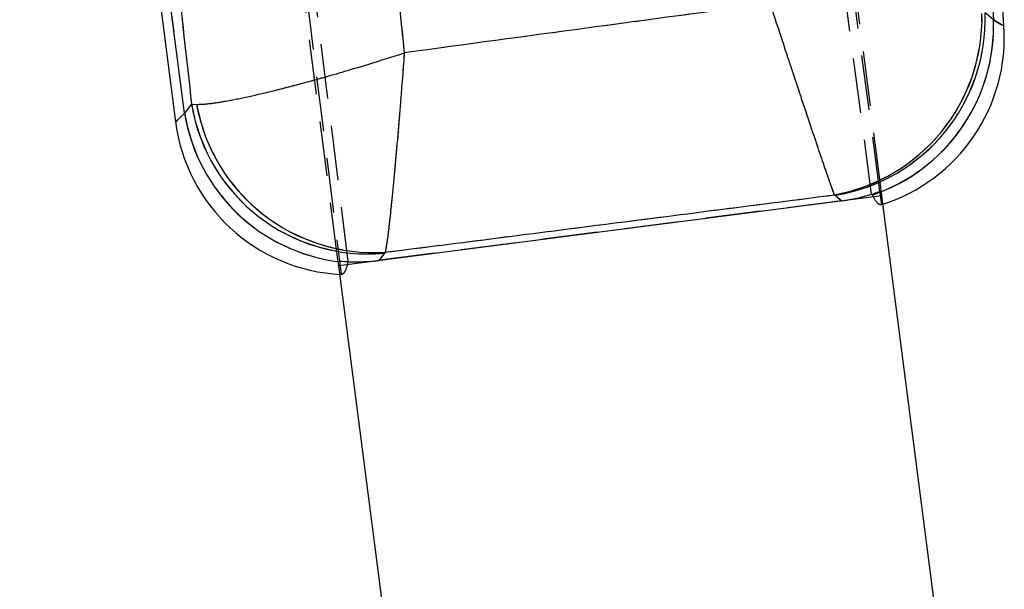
# Model space of a CAD drawing. Extents: x 62 to 368, y 48 to 256.
# Tile 24 of 41: x 79 to 102, y 188 to 201. Entities that reach past the tile are written whole.
import ezdxf

# ---------------------------------------------------------------- set-up
doc = ezdxf.new("R2010")
doc.units = 0
doc.linetypes.add('HIDDEN', pattern=[1.905, 1.27, -0.635])
doc.layers.get('0').update_dxf_attribs({"linetype": 'CONTINUOUS'})
doc.layers.add('FORMATO', color=179, linetype='CONTINUOUS')
doc.styles.add('SLDTEXTSTYLE0', font='TXT', dxfattribs={"width": 0.75})
doc.dimstyles.new('SLDDIMSTYLE2', dxfattribs={"dimtxt": 3.5, "dimasz": 3.302, "dimexe": 0, "dimexo": 0.0625, "dimgap": 0.875, "dimtad": 1, "dimdec": 0, "dimrnd": 1e-09, "dimzin": 12, "dimtxsty": 'SLDTEXTSTYLE0', "dimsah": 1, "dimcen": 0.09, "dimazin": 3, "dimtfac": 1, "dimtdec": 0, "dimtofl": 0, "dimtmove": 0, "dimatfit": 3, "dimtolj": 1, "dimtzin": 12})

# ---------------------------------------------------------------- blocks, each defined once
blk = doc.blocks.new('_D_3')
at = {"layer": 'FORMATO'}
for p, q in [((84.498, 256.359), (65.499, 256.359)), ((66.499, 131.102), (66.499, 256.359)), ((81.849, 131.102), (65.499, 131.102))]:
    blk.add_line(p, q, dxfattribs=at)
for points in [[(66.499, 256.359), (65.991, 253.057), (67.007, 253.057)], [(66.499, 131.102), (67.007, 134.404), (65.991, 134.404)]]:
    blk.add_solid(points, dxfattribs=at)
at = {"layer": 'FORMATO', "insert": (61.988, 183.901), "char_height": 3.5, "attachment_point": 1, "rotation": 90, "style": 'SLDTEXTSTYLE0'}
blk.add_mtext('125', dxfattribs=at)

msp = doc.modelspace()

# ---------------------------------------------------------------- linework, layer by layer
at = {"color": 7, "linetype": 'HIDDEN'}
for p, q in [((86.9014, 195.7643), (80.2157, 249.3128)), ((80.0438, 249.2039), (86.6976, 195.7789)), ((99.0355, 197.329), (93.0566, 242.2551)), ((99.229, 197.3948), (93.2986, 241.8524)), ((99.2495, 197.4891), (93.6467, 240.9327)), ((86.6537, 195.8659), (81.0511, 239.3083)), ((99.5943, 235.2785), (101.8614, 201.3747)), ((83.1032, 199.2037), (79.9128, 223.9418)), ((101.861, 201.3751), (101.6671, 201.5346)), ((83.2671, 199.4162), (83.1032, 199.2037)), ((83.2671, 199.4162), (83.3823, 199.4107)), ((98.1732, 197.313), (98.1889, 197.3024)), ((98.1889, 197.3024), (98.3411, 197.1771)), ((99.0473, 197.3064), (99.0476, 197.3058)), ((99.2318, 197.3737), (99.229, 197.3948)), ((99.2319, 197.373), (99.2318, 197.3737)), ((98.3411, 197.1771), (87.6141, 195.7937)), ((98.2696, 197.236), (98.3411, 197.1771)), ((87.6141, 195.7937), (87.744, 195.9621)), ((87.744, 195.9621), (87.7646, 195.9828)), ((86.6976, 195.7789), (86.7, 195.7595)), ((87.6141, 195.7937), (87.6724, 195.8693))]:
    msp.add_line(p, q, dxfattribs=at)
at = {"color": 7, "linetype": 'CONTINUOUS'}
for p, q in [((99.5943, 235.2785), (101.8614, 201.3747)), ((102.1023, 201.2314), (99.8245, 235.2939)), ((79.6834, 223.9122), (82.8955, 199.0059)), ((83.1032, 199.2037), (79.9128, 223.9418)), ((101.861, 201.3751), (101.6671, 201.5346)), ((83.2671, 199.4162), (83.1032, 199.2037)), ((83.2671, 199.4162), (83.3823, 199.4107)), ((99.2747, 197.2941), (99.2495, 197.4891)), ((99.2747, 197.2941), (86.679, 195.6697)), ((98.1732, 197.313), (98.1889, 197.3024)), ((101.07, 183.3733), (99.2747, 197.2941)), ((87.744, 195.9621), (87.7646, 195.9828)), ((86.679, 195.6697), (86.6537, 195.8659)), ((91.2389, 160.3125), (86.679, 195.6697))]:
    msp.add_line(p, q, dxfattribs=at)
at = {"color": 8, "linetype": 'CONTINUOUS'}
for p, q in [((98.1889, 197.3024), (98.2696, 197.236)), ((87.6724, 195.8693), (87.744, 195.9621))]:
    msp.add_line(p, q, dxfattribs=at)
at = {"color": 8, "linetype": 'CONTINUOUS', "flags": 128}
for points in [[(102.1023, 201.2314), (102.0419, 201.2673), (101.8614, 201.3747)], [(83.1032, 199.2037), (82.9475, 199.0554), (82.8955, 199.0059), (82.8955, 199.0059)]]:
    msp.add_lwpolyline(points, dxfattribs=at)
at = {"color": 7, "linetype": 'HIDDEN', "flags": 128}
for points in [[(101.8614, 201.3747), (102.0419, 201.2673), (102.1023, 201.2314), (102.1023, 201.2314)], [(82.8955, 199.0059), (82.9475, 199.0554), (83.1032, 199.2037)]]:
    msp.add_lwpolyline(points, dxfattribs=at)
at = {"color": 7, "linetype": 'CONTINUOUS'}
for centre, radius, start, end in [((97.4237, 201.4165), 4.1714, 280.35048, 1.39923), ((97.5276, 201.3912), 4.1419, 279.18723, 1.98483), ((97.7152, 201.2347), 4.1482, 291.44525, 1.9397), ((97.7157, 201.2341), 4.1481, 291.43924, 1.94281), ((98.0513, 200.9605), 4.06, 287.45738, 4.03914), ((87.3565, 200.0882), 4.1442, 189.33233, 275.36512), ((87.5003, 200.1601), 4.1856, 190.31339, 273.62068), ((87.1989, 199.8807), 4.1513, 189.38599, 263.09818), ((86.9221, 199.5252), 4.06, 187.09868, 267.36736)]:
    msp.add_arc(centre, radius, start, end, dxfattribs=at)
at = {"color": 7, "linetype": 'HIDDEN'}
for centre, radius, start, end in [((97.4237, 201.4165), 4.1714, 280.35048, 1.39923), ((97.5276, 201.3912), 4.1419, 279.18723, 1.98483), ((97.7156, 201.2345), 4.1477, 288.72693, 1.94194), ((97.7162, 201.2339), 4.1477, 288.72404, 1.94511), ((87.3565, 200.0882), 4.1442, 189.33233, 275.36512), ((87.5003, 200.1601), 4.1856, 190.31339, 273.62068), ((87.1984, 199.8804), 4.1507, 189.38291, 265.82448)]:
    msp.add_arc(centre, radius, start, end, dxfattribs=at)
at = {"color": 7, "linetype": 'CONTINUOUS'}
msp.add_ellipse((101.4652, 212.4105), major_axis=(-0.7245, 11.1633), ratio=0.175747, start_param=2.9782257, end_param=2.9784448, dxfattribs=at)
at = {"color": 7, "linetype": 'HIDDEN'}
for centre, major_axis, ratio, start_param, end_param in [((101.4652, 212.4105), (-0.7245, 11.1633), 0.175747, 2.9782257, 2.9784448), ((97.7014, 201.2482), (3.2563, -2.6111), 0.9727093, 5.5303408, 5.7537104), ((97.7014, 201.2482), (3.2563, -2.6111), 0.9727093, 5.5303408, 5.7037626), ((99.2869, 199.9435), (-3.8436, 8.1648), 0.153481, 1.823744, 1.8266588), ((87.2073, 199.8948), (2.5959, 3.2777), 0.9710246, 3.7013638, 3.9249843), ((86.0317, 198.3711), (1.4013, 8.166), 0.163833, 4.412665, 4.415723), ((87.2073, 199.8948), (2.5959, 3.2777), 0.9710246, 3.751246, 3.9249843)]:
    msp.add_ellipse(centre, major_axis=major_axis, ratio=ratio, start_param=start_param, end_param=end_param, dxfattribs=at)
at = {"color": 7, "linetype": 'CONTINUOUS'}
for points, knots in [([(88.2069, 200.6075), (88.0219, 202.37), (87.1955, 210.2458), (86.3358, 218.1205), (85.6684, 224.2329)], [0, 0, 0, 0, 0.22378, 1, 1, 1, 1]), ([(80.4898, 224.0162), (81.1807, 217.9111), (82.1087, 209.7102), (83.0313, 201.5114), (83.2671, 199.4162)], [0, 0, 0, 0, 0.7444505, 1, 1, 1, 1]), ([(96.6833, 201.7524), (95.2641, 201.5615), (92.4384, 201.1816), (89.6132, 200.7983), (88.2069, 200.6075)], [0, 0, 0, 0, 0.502233, 1, 1, 1, 1]), ([(98.1732, 197.313), (98.1532, 197.3666), (98.1132, 197.4739), (98.0063, 197.7791), (97.8625, 198.1984), (97.6779, 198.7448), (97.4607, 199.3944), (97.2682, 199.9743), (97.0143, 200.7428), (96.8328, 201.2948), (96.6848, 201.7477), (96.6833, 201.7524)], [0, 0, 0, 0, 0.1140598, 0.2281246, 0.353592, 0.4790693, 0.609357, 0.7396537, 0.7872606, 0.9978152, 1, 1, 1, 1]), ([(83.3823, 199.4107), (83.4632, 199.4132), (83.6249, 199.4183), (84.0104, 199.475), (84.5081, 199.5724), (85.1285, 199.7161), (85.8397, 199.9), (86.4723, 200.077), (87.2522, 200.3061), (87.789, 200.4726), (88.2022, 200.606), (88.2069, 200.6075)], [0, 0, 0, 0, 0.1148945, 0.229795, 0.3576176, 0.4854517, 0.6172738, 0.7491065, 0.8052576, 0.9977997, 1, 1, 1, 1]), ([(87.7646, 195.9828), (87.7752, 196.0403), (87.7965, 196.1553), (87.8391, 196.4805), (87.8895, 196.9278), (87.9483, 197.5108), (88.0121, 198.2009), (88.0663, 198.8303), (88.1313, 199.6185), (88.1743, 200.1713), (88.2065, 200.6026), (88.2069, 200.6075)], [0, 0, 0, 0, 0.1148887, 0.2297834, 0.3576065, 0.4854411, 0.6172376, 0.7490444, 0.805254, 0.9978001, 1, 1, 1, 1]), ([(87.7646, 195.9828), (89.5023, 196.2046), (92.9718, 196.6475), (96.4413, 197.0914), (98.1732, 197.313)], [0, 0, 0, 0, 0.5008309, 1, 1, 1, 1])]:
    msp.add_open_spline(points, degree=3, knots=knots, dxfattribs=at)
at = {"color": 7, "linetype": 'HIDDEN'}
for points, knots in [([(88.2069, 200.6075), (88.0219, 202.37), (87.1955, 210.2458), (86.3358, 218.1205), (85.6684, 224.2329)], [0, 0, 0, 0, 0.22378, 1, 1, 1, 1]), ([(80.4898, 224.0162), (81.1807, 217.9111), (82.1087, 209.7102), (83.0313, 201.5114), (83.2671, 199.4162)], [0, 0, 0, 0, 0.7444505, 1, 1, 1, 1]), ([(96.6833, 201.7524), (95.2641, 201.5615), (92.4384, 201.1816), (89.6132, 200.7983), (88.2069, 200.6075)], [0, 0, 0, 0, 0.502233, 1, 1, 1, 1]), ([(98.1732, 197.313), (98.1532, 197.3666), (98.1132, 197.4739), (98.0063, 197.7791), (97.8625, 198.1984), (97.6779, 198.7448), (97.4607, 199.3944), (97.2682, 199.9743), (97.0143, 200.7428), (96.8328, 201.2948), (96.6848, 201.7477), (96.6833, 201.7524)], [0, 0, 0, 0, 0.1140598, 0.2281246, 0.353592, 0.4790693, 0.609357, 0.7396537, 0.7872606, 0.9978152, 1, 1, 1, 1]), ([(83.3823, 199.4107), (83.4632, 199.4132), (83.6249, 199.4183), (84.0104, 199.475), (84.5081, 199.5724), (85.1285, 199.7161), (85.8397, 199.9), (86.4723, 200.077), (87.2522, 200.3061), (87.789, 200.4726), (88.2022, 200.606), (88.2069, 200.6075)], [0, 0, 0, 0, 0.1148945, 0.229795, 0.3576176, 0.4854517, 0.6172738, 0.7491065, 0.8052576, 0.9977997, 1, 1, 1, 1]), ([(87.7646, 195.9828), (87.7752, 196.0403), (87.7965, 196.1553), (87.8391, 196.4805), (87.8895, 196.9278), (87.9483, 197.5108), (88.0121, 198.2009), (88.0663, 198.8303), (88.1313, 199.6185), (88.1743, 200.1713), (88.2065, 200.6026), (88.2069, 200.6075)], [0, 0, 0, 0, 0.1148887, 0.2297834, 0.3576065, 0.4854411, 0.6172376, 0.7490444, 0.805254, 0.9978001, 1, 1, 1, 1]), ([(87.7646, 195.9828), (89.5023, 196.2046), (92.9718, 196.6475), (96.4413, 197.0914), (98.1732, 197.313)], [0, 0, 0, 0, 0.5008309, 1, 1, 1, 1]), ([(99.0476, 197.3058), (99.0888, 197.2354), (99.1717, 197.0939), (99.2371, 197.0898), (99.27, 197.0877)], [0, 0, 0, 0, 0.4974542, 1, 1, 1, 1]), ([(99.27, 197.0877), (99.2684, 197.0993), (99.2653, 197.1225), (99.2431, 197.2892), (99.2319, 197.373)], [0, 0, 0, 0, 0.4972793, 1, 1, 1, 1]), ([(86.7, 195.7595), (86.7106, 195.675), (86.7317, 195.5052), (86.7347, 195.4814), (86.7362, 195.4694)], [0, 0, 0, 0, 0.4971446, 1, 1, 1, 1]), ([(86.7362, 195.4694), (86.7672, 195.4798), (86.8297, 195.5005), (86.8739, 195.6603), (86.8962, 195.7407)], [0, 0, 0, 0, 0.4973985, 1, 1, 1, 1])]:
    msp.add_open_spline(points, degree=3, knots=knots, dxfattribs=at)

# ---------------------------------------------------------------- dimensions: what is measured, and where the dimension line sits
at = {"layer": 'FORMATO'}
dim = msp.add_linear_dim(base=(66.4994, 256.3587), p1=(82.8494, 131.1018), p2=(85.4977, 256.3587), angle=90, dimstyle='SLDDIMSTYLE2', dxfattribs=at)
dim.commit()
dim.dimension.update_dxf_attribs({"geometry": '_D_3', "text_midpoint": (66.4994, 187.7798), "dimtype": 160})

doc.saveas('drawing.dxf')
